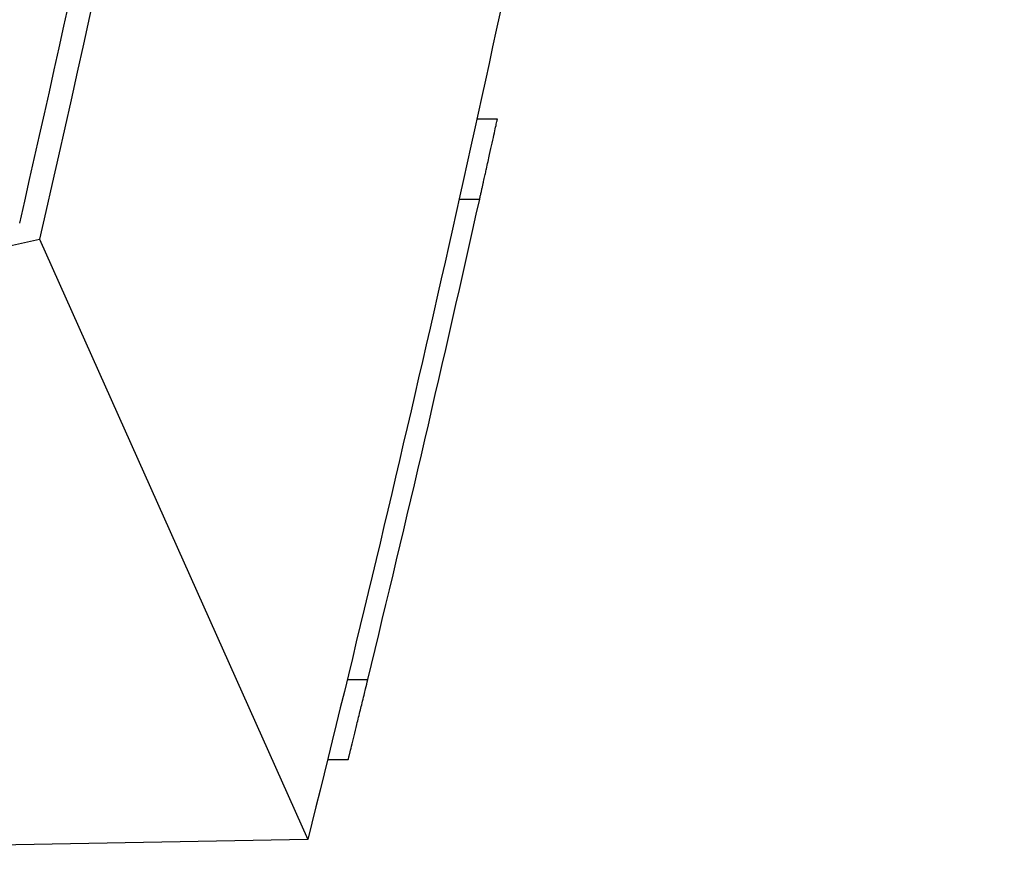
# Model space of a CAD drawing. Header units: millimetres. Extents: x -945 to 1227, y -951 to 1232.
# Tile 74 of 171: x -131 to -82, y -133 to -92. Entities that reach past the tile are written whole.
import ezdxf

# ---------------------------------------------------------------- set-up
doc = ezdxf.new("R2010")
doc.units = ezdxf.units.MM

msp = doc.modelspace()

# ---------------------------------------------------------------- linework, layer by layer
at = {"color": 7, "linetype": 'Continuous', "lineweight": 25}
for p, q in [((-107.091, -96.643), (-108.114, -96.643)), ((-109, -100.642), (-107.975, -100.643)), ((-164.743, -110.306), (-129.953, -102.638)), ((-129.953, -102.638), (-116.561, -132.641)), ((-114.59, -124.641), (-113.561, -124.642)), ((-115.569, -128.641), (-114.539, -128.641)), ((-116.561, -132.641), (-164.747, -133.473))]:
    msp.add_line(p, q, dxfattribs=at)
msp.add_arc((-1377.836, 182.295), 1301, 346.353934, 347.439114, dxfattribs=at)
for points, knots in [([(-130.95, -101.835), (-125.617, -78.52), (-120.93, -55.019), (-112.88, -7.752), (-109.516, 16.013), (-104.133, 63.695), (-102.112, 87.612), (-99.42, 135.483), (-98.749, 159.438), (-98.749, 183.355)], [0, 0, 0, 0, 0.25, 0.25, 0.5, 0.5, 0.75, 0.75, 1, 1, 1, 1]), ([(-81.77, 81.235), (-83.176, 63.214), (-84.957, 45.215), (-88.191, 18.294), (-89.362, 9.332), (-91.892, -8.568), (-93.25, -17.507), (-96.153, -35.351), (-97.697, -44.256), (-100.971, -62.035), (-102.701, -70.909), (-108.168, -97.472), (-112.18, -115.098), (-116.561, -132.641)], [0, 0, 0, 0, 0.25, 0.25, 0.375, 0.375, 0.5, 0.5, 0.625, 0.625, 0.75, 0.75, 1, 1, 1, 1]), ([(-107.975, -100.643), (-107.96, -100.577), (-107.932, -100.448), (-107.89, -100.26), (-107.851, -100.082), (-107.813, -99.915), (-107.779, -99.758), (-107.746, -99.612), (-107.716, -99.476), (-107.688, -99.351), (-107.662, -99.235), (-107.59, -98.91), (-107.481, -98.415), (-107.345, -97.802), (-107.236, -97.306), (-107.167, -96.991), (-107.128, -96.812), (-107.106, -96.715), (-107.093, -96.654), (-107.091, -96.647), (-107.091, -96.643)], [0, 0, 0, 0, 0.031921, 0.062308, 0.091162, 0.118482, 0.144268, 0.16852, 0.191239, 0.212424, 0.232076, 0.250194, 0.381153, 0.499818, 0.627484, 0.749316, 0.812687, 0.875572, 0.938, 1, 1, 1, 1]), ([(-114.539, -128.641), (-114.539, -128.64), (-114.538, -128.639), (-114.535, -128.624), (-114.529, -128.599), (-114.52, -128.565), (-114.509, -128.521), (-114.496, -128.467), (-114.481, -128.404), (-114.446, -128.261), (-114.376, -127.978), (-114.254, -127.482), (-114.104, -126.869), (-113.965, -126.3), (-113.843, -125.799), (-113.757, -125.446), (-113.662, -125.055), (-113.599, -124.796), (-113.561, -124.642)], [0, 0, 0, 0, 0.030848, 0.061811, 0.092891, 0.124094, 0.155424, 0.186886, 0.218484, 0.250221, 0.371798, 0.499809, 0.617873, 0.74933, 0.808339, 0.8746, 0.925122, 1, 1, 1, 1])]:
    msp.add_open_spline(points, degree=3, knots=knots, dxfattribs=at)
msp.add_open_spline([(-102.131, 77.553), (-107.111, 16.893), (-116.404, -43.3), (-129.953, -102.638)], degree=3, dxfattribs=at)

doc.saveas('drawing.dxf')
